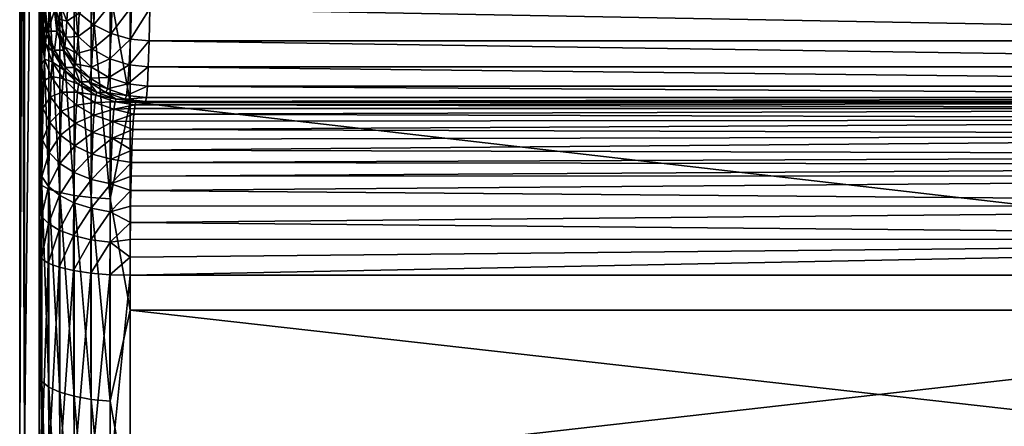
# Model space of a CAD drawing. Header units: metres. Extents: x -150 to 310, y -128 to 84.
# Tile 8 of 256: x -149.77 to -138.94, y -7.07 to -2.6. Entities that reach past the tile are written whole.
import ezdxf

# ---------------------------------------------------------------- set-up
doc = ezdxf.new("R2010")
doc.units = ezdxf.units.M
doc.layers.add('solid_26009703_SW0001', color=7, linetype='CONTINUOUS')

msp = doc.modelspace()

# ---------------------------------------------------------------- linework, layer by layer
at = {"layer": 'solid_26009703_SW0001'}
for points in [[(-149.772949, 7.356352, 0.01256), (-149.773056, -7.341669, 0.01196), (-149.719101, -7.341669, 10.386703)], [(-149.719284, 7.356352, -10.359697), (-149.71936, -7.341669, -10.362785), (-149.773056, -7.341669, 0.01196)], [(-149.772949, 7.356352, 0.01256), (-149.719284, 7.356352, -10.359697), (-149.773056, -7.341669, 0.01196)], [(-149.719009, 7.356352, 10.384817), (-149.772949, 7.356352, 0.01256), (-149.719101, -7.341669, 10.386703)], [(-149.557495, 7.3669, -20.752867), (-149.557495, -7.352056, -20.758121), (-149.71936, -7.341669, -10.362785)], [(-149.719284, 7.356352, -10.359697), (-149.557495, 7.3669, -20.752867), (-149.71936, -7.341669, -10.362785)], [(-149.557495, 7.356678, 20.756695), (-149.719101, -7.341669, 10.386703), (-149.557495, -7.342307, 20.761778)], [(-149.557495, 7.356678, 20.756695), (-149.719009, 7.356352, 10.384817), (-149.719101, -7.341669, 10.386703)], [(-149.557495, 7.3669, -20.752867), (-149.557495, 6.744919, -20.962982), (-149.557495, -7.352056, -20.758121)], [(-149.557495, 7.356678, 20.756695), (-149.557495, -7.342307, 20.761778), (-149.55748, -5.181652, 21.403736)], [(-149.55748, 5.181652, 21.403736), (-149.557495, 7.356678, 20.756695), (-149.55748, -5.181652, 21.403736)], [(-149.557495, 6.744919, -20.962982), (-149.557495, -6.744919, -20.962982), (-149.557495, -7.352056, -20.758121)], [(-149.557495, 6.744919, -20.962982), (-149.557495, 5.645783, -21.285418), (-149.557495, -6.744919, -20.962982)], [(-149.557495, 5.645783, -21.285418), (-149.557495, -5.645783, -21.285418), (-149.557495, -6.744919, -20.962982)], [(-149.557495, 5.645783, -21.285418), (-149.55748, 4.535082, -21.549948), (-149.557495, -5.645783, -21.285418)], [(-149.55748, 5.181652, 21.403736), (-149.55748, -5.181652, 21.403736), (-149.556503, -4.687496, 21.562986)], [(-149.556503, 4.686712, 21.563358), (-149.55748, 5.181652, 21.403736), (-149.556503, -4.687496, 21.562986)], [(-149.556503, 4.686712, 21.563358), (-149.556503, -4.687496, 21.562986), (-149.553619, -4.228063, 21.790197)], [(-149.553619, 4.226861, 21.79089), (-149.556503, 4.686712, 21.563358), (-149.553619, -4.228063, 21.790197)], [(-149.55748, 4.535082, -21.549948), (-149.55748, -4.535082, -21.549948), (-149.557495, -5.645783, -21.285418)], [(-149.55748, 4.535082, -21.549948), (-149.557495, 3.415635, -21.755236), (-149.55748, -4.535082, -21.549948)], [(-149.553619, 4.226861, 21.79089), (-149.553619, -4.228063, 21.790197), (-149.548813, -3.799937, 22.087698)], [(-149.548798, 3.798728, 22.088659), (-149.553619, 4.226861, 21.79089), (-149.548813, -3.799937, 22.087698)], [(-149.548798, 3.798728, 22.088659), (-149.548813, -3.799937, 22.087698), (-149.542267, -3.422575, 22.442688)], [(-149.542252, 3.421491, 22.443861), (-149.548798, 3.798728, 22.088659), (-149.542267, -3.422575, 22.442688)], [(-149.557495, 3.415635, -21.755236), (-149.557495, -3.415635, -21.755236), (-149.55748, -4.535082, -21.549948)], [(-149.557495, 3.415635, -21.755236), (-149.557495, 2.280948, -21.902861), (-149.557495, -3.415635, -21.755236)], [(-149.542252, 3.421491, 22.443861), (-149.542267, -3.422575, 22.442688), (-149.534027, -3.099563, 22.852955)], [(-149.534012, 3.098681, 22.854282), (-149.542252, 3.421491, 22.443861), (-149.534027, -3.099563, 22.852955)], [(-149.534012, 3.098681, 22.854282), (-149.534027, -3.099563, 22.852955), (-149.524399, -2.843005, 23.303198)], [(-149.524368, 2.84236, 23.30459), (-149.534012, 3.098681, 22.854282), (-149.524399, -2.843005, 23.303198)], [(-149.524368, 2.84236, 23.30459), (-149.524399, -2.843005, 23.303198), (-149.513474, -2.65423, 23.789459)], [(-149.513443, 2.653845, 23.790777), (-149.524368, 2.84236, 23.30459), (-149.513474, -2.65423, 23.789459)], [(-149.513443, 2.653845, 23.790777), (-149.513474, -2.65423, 23.789459), (-149.501724, -2.541223, 24.290077)], [(-149.557495, 2.280948, -21.902861), (-149.557495, -2.280947, -21.902861), (-149.557495, -3.415635, -21.755236)], [(-148.777176, -2.296945, -22.860519), (-148.557724, -1.171311, -22.970156), (-148.557724, -3.501783, -22.731861)], [(-128.704758, -3.501783, -22.731861), (-148.557724, -3.501783, -22.731861), (-148.557724, -1.171311, -22.970156)], [(-128.704758, -1.171311, -22.970156), (-128.704758, -3.501783, -22.731861), (-148.557724, -1.171311, -22.970156)], [(-149.528549, -4.424489, -21.795254), (-149.557495, -2.280947, -21.902861), (-149.528549, -2.223383, -22.128393)], [(-149.528549, -2.223383, -22.128393), (-149.452164, -2.244117, -22.334755), (-149.452164, -4.46575, -21.998508)], [(-149.528549, -4.424489, -21.795254), (-149.528549, -2.223383, -22.128393), (-149.452164, -4.46575, -21.998508)], [(-149.452164, -2.244117, -22.334755), (-149.332077, -2.262668, -22.519379), (-149.332077, -4.502665, -22.180353)], [(-149.452164, -4.46575, -21.998508), (-149.452164, -2.244117, -22.334755), (-149.332077, -4.502665, -22.180353)], [(-149.332077, -2.262668, -22.519379), (-149.174164, -2.278128, -22.673246), (-149.174164, -4.53343, -22.331905)], [(-149.332077, -4.502665, -22.180353), (-149.332077, -2.262668, -22.519379), (-149.174164, -4.53343, -22.331905)], [(-149.528549, -4.424489, -21.795254), (-149.557495, -3.415635, -21.755236), (-149.557495, -2.280947, -21.902861)], [(-149.329269, -2.426665, 29.764219), (-149.252457, -2.61483, 29.857904), (-149.241241, -2.374237, 30.250513)], [(-149.241241, -2.374237, 30.250513), (-149.252457, -2.61483, 29.857904), (-149.118896, -2.527482, 30.358362)], [(-149.174164, -2.278128, -22.673246), (-148.98613, -2.289743, -22.788843), (-148.98613, -4.556543, -22.445761)], [(-149.174164, -4.53343, -22.331905), (-149.174164, -2.278128, -22.673246), (-148.98613, -4.556543, -22.445761)], [(-149.118896, -2.527482, 30.358362), (-148.957947, -2.655435, 30.446733), (-148.946777, -2.320979, 30.838316)], [(-148.98613, -2.289743, -22.788843), (-148.777176, -2.296945, -22.860519), (-148.777176, -4.570874, -22.516357)], [(-148.98613, -4.556543, -22.445761), (-148.98613, -2.289743, -22.788843), (-148.777176, -4.570874, -22.516357)], [(-148.946777, -2.320979, 30.838316), (-148.957947, -2.655435, 30.446733), (-148.754898, -2.405114, 30.916975)], [(-148.777176, -4.570874, -22.516357), (-148.777176, -2.296945, -22.860519), (-148.557724, -3.501783, -22.731861)], [(-149.352402, -2.689971, 28.953768), (-149.38356, -2.492381, 28.748819), (-149.389847, -2.502502, 28.528528)], [(-149.352402, -2.689971, 28.953768), (-149.377426, -2.464234, 28.963783), (-149.38356, -2.492381, 28.748819)], [(-149.340546, -2.590203, 29.369446), (-149.377426, -2.464234, 28.963783), (-149.352402, -2.689971, 28.953768)], [(-149.329269, -2.426665, 29.764219), (-149.340546, -2.590203, 29.369446), (-149.252457, -2.61483, 29.857904)], [(-148.957947, -2.655435, 30.446733), (-148.766479, -2.751689, 30.511204), (-148.754898, -2.405114, 30.916975)], [(-148.754898, -2.405114, 30.916975), (-148.766479, -2.751689, 30.511204), (-148.542221, -2.457327, 30.963118)], [(-148.766479, -2.751689, 30.511204), (-148.554047, -2.811423, 30.548542), (-148.542221, -2.457327, 30.963118)], [(-148.542221, -2.457327, 30.963118), (-148.554047, -2.811423, 30.548542), (-148.339798, -2.475217, 30.974531)], [(-148.554047, -2.811423, 30.548542), (-148.348343, -2.831901, 30.556778), (-148.339798, -2.475217, 30.974531)], [(-129, -2.831559, 30.557249), (-148.339798, -2.475217, 30.974531), (-148.348343, -2.831901, 30.556778)], [(-129, -2.831559, 30.557249), (-129, -2.474874, 30.974874), (-148.339798, -2.475217, 30.974531)], [(-149.476395, -2.755998, 24.323408), (-149.501724, -2.541223, 24.290077), (-149.513474, -2.65423, 23.789459)], [(-149.463791, -2.72352, 24.808249), (-149.489075, -2.502502, 24.808876), (-149.501724, -2.541223, 24.290077)], [(-149.476395, -2.755998, 24.323408), (-149.463791, -2.72352, 24.808249), (-149.501724, -2.541223, 24.290077)], [(-149.463791, -2.72352, 24.808249), (-149.441193, -2.502502, 26.668749), (-149.489075, -2.502502, 24.808876)], [(-149.463791, -2.72352, 24.808249), (-149.389847, -2.502502, 28.528528), (-149.441193, -2.502502, 26.668749)], [(-149.364563, -2.72352, 28.527807), (-149.389847, -2.502502, 28.528528), (-149.463791, -2.72352, 24.808249)], [(-149.352402, -2.689971, 28.953768), (-149.389847, -2.502502, 28.528528), (-149.364563, -2.72352, 28.527807)], [(-149.340546, -2.590203, 29.369446), (-149.352402, -2.689971, 28.953768), (-149.264587, -2.79104, 29.432539)], [(-149.340546, -2.590203, 29.369446), (-149.264587, -2.79104, 29.432539), (-149.252457, -2.61483, 29.857904)], [(-149.252457, -2.61483, 29.857904), (-149.130829, -2.783595, 29.940428), (-149.118896, -2.527482, 30.358362)], [(-149.118896, -2.527482, 30.358362), (-149.130829, -2.783595, 29.940428), (-148.957947, -2.655435, 30.446733)], [(-149.488297, -2.859974, 23.848108), (-149.513474, -2.65423, 23.789459), (-149.524399, -2.843005, 23.303198)], [(-149.476395, -2.755998, 24.323408), (-149.513474, -2.65423, 23.789459), (-149.488297, -2.859974, 23.848108)], [(-149.352402, -2.689971, 28.953768), (-149.364563, -2.72352, 28.527807), (-149.277374, -2.898539, 28.984655)], [(-149.352402, -2.689971, 28.953768), (-149.277374, -2.898539, 28.984655), (-149.264587, -2.79104, 29.432539)], [(-149.252457, -2.61483, 29.857904), (-149.264587, -2.79104, 29.432539), (-149.130829, -2.783595, 29.940428)], [(-149.130829, -2.783595, 29.940428), (-148.97049, -2.924508, 30.007652), (-148.957947, -2.655435, 30.446733)], [(-148.957947, -2.655435, 30.446733), (-148.97049, -2.924508, 30.007652), (-148.766479, -2.751689, 30.511204)], [(-149.476395, -2.755998, 24.323408), (-149.488297, -2.859974, 23.848108), (-149.402298, -2.965111, 24.352833)], [(-149.476395, -2.755998, 24.323408), (-149.389694, -2.934687, 24.80641), (-149.463791, -2.72352, 24.808249)], [(-149.476395, -2.755998, 24.323408), (-149.402298, -2.965111, 24.352833), (-149.389694, -2.934687, 24.80641)], [(-149.364563, -2.72352, 28.527807), (-149.463791, -2.72352, 24.808249), (-149.389694, -2.934687, 24.80641)], [(-149.290466, -2.934687, 28.525692), (-149.364563, -2.72352, 28.527807), (-149.389694, -2.934687, 24.80641)], [(-149.277374, -2.898539, 28.984655), (-149.364563, -2.72352, 28.527807), (-149.290466, -2.934687, 28.525692)], [(-149.264587, -2.79104, 29.432539), (-149.277374, -2.898539, 28.984655), (-149.143753, -2.971171, 29.487625)], [(-149.264587, -2.79104, 29.432539), (-149.143753, -2.971171, 29.487625), (-149.130829, -2.783595, 29.940428)], [(-149.130829, -2.783595, 29.940428), (-149.143753, -2.971171, 29.487625), (-148.97049, -2.924508, 30.007652)], [(-148.97049, -2.924508, 30.007652), (-148.779465, -3.030511, 30.056213), (-148.766479, -2.751689, 30.511204)], [(-148.766479, -2.751689, 30.511204), (-148.779465, -3.030511, 30.056213), (-148.554047, -2.811423, 30.548542)], [(-148.779465, -3.030511, 30.056213), (-148.567322, -3.096295, 30.083679), (-148.554047, -2.811423, 30.548542)], [(-148.554047, -2.811423, 30.548542), (-148.567322, -3.096295, 30.083679), (-148.348343, -2.831901, 30.556778)], [(-149.499191, -3.03338, 23.393108), (-149.524399, -2.843005, 23.303198), (-149.534027, -3.099563, 22.852955)], [(-149.488297, -2.859974, 23.848108), (-149.524399, -2.843005, 23.303198), (-149.499191, -3.03338, 23.393108)], [(-149.488297, -2.859974, 23.848108), (-149.499191, -3.03338, 23.393108), (-149.4142, -3.062419, 23.908194)], [(-149.488297, -2.859974, 23.848108), (-149.4142, -3.062419, 23.908194), (-149.402298, -2.965111, 24.352833)], [(-149.277374, -2.898539, 28.984655), (-149.290466, -2.934687, 28.525692), (-149.157349, -3.085604, 29.010853)], [(-149.277374, -2.898539, 28.984655), (-149.157349, -3.085604, 29.010853), (-149.143753, -2.971171, 29.487625)], [(-149.143753, -2.971171, 29.487625), (-148.984055, -3.121573, 29.53194), (-148.97049, -2.924508, 30.007652)], [(-148.97049, -2.924508, 30.007652), (-148.984055, -3.121573, 29.53194), (-148.779465, -3.030511, 30.056213)], [(-148.567322, -3.096295, 30.083679), (-148.357864, -3.118816, 30.088392), (-148.348343, -2.831901, 30.556778)], [(-129, -3.118523, 30.088966), (-148.348343, -2.831901, 30.556778), (-148.357864, -3.118816, 30.088392)], [(-129, -3.118523, 30.088966), (-129, -2.831559, 30.557249), (-148.348343, -2.831901, 30.556778)], [(-149.499191, -3.03338, 23.393108), (-149.534027, -3.099563, 22.852955), (-149.508865, -3.272553, 22.968405)], [(-149.499191, -3.03338, 23.393108), (-149.508865, -3.272553, 22.968405), (-149.425079, -3.224673, 23.482553)], [(-149.499191, -3.03338, 23.393108), (-149.425079, -3.224673, 23.482553), (-149.4142, -3.062419, 23.908194)], [(-149.402298, -2.965111, 24.352833), (-149.4142, -3.062419, 23.908194), (-149.283112, -3.152848, 24.377991)], [(-149.402298, -2.965111, 24.352833), (-149.270508, -3.124082, 24.803452), (-149.389694, -2.934687, 24.80641)], [(-149.402298, -2.965111, 24.352833), (-149.283112, -3.152848, 24.377991), (-149.270508, -3.124082, 24.803452)], [(-149.290466, -2.934687, 28.525692), (-149.389694, -2.934687, 24.80641), (-149.270508, -3.124082, 24.803452)], [(-149.171295, -3.124082, 28.522291), (-149.290466, -2.934687, 28.525692), (-149.270508, -3.124082, 24.803452)], [(-149.157349, -3.085604, 29.010853), (-149.290466, -2.934687, 28.525692), (-149.171295, -3.124082, 28.522291)], [(-149.143753, -2.971171, 29.487625), (-149.157349, -3.085604, 29.010853), (-148.984055, -3.121573, 29.53194)], [(-148.984055, -3.121573, 29.53194), (-148.793533, -3.234715, 29.563269), (-148.779465, -3.030511, 30.056213)], [(-148.779465, -3.030511, 30.056213), (-148.793533, -3.234715, 29.563269), (-148.567322, -3.096295, 30.083679)], [(-149.51709, -3.572351, 22.583605), (-149.534027, -3.099563, 22.852955), (-149.542267, -3.422575, 22.442688)], [(-149.508865, -3.272553, 22.968405), (-149.534027, -3.099563, 22.852955), (-149.51709, -3.572351, 22.583605)], [(-149.4142, -3.062419, 23.908194), (-149.425079, -3.224673, 23.482553), (-149.294998, -3.24433, 23.960974)], [(-149.4142, -3.062419, 23.908194), (-149.294998, -3.24433, 23.960974), (-149.283112, -3.152848, 24.377991)], [(-149.283112, -3.152848, 24.377991), (-149.112198, -3.282221, 24.799524), (-149.270508, -3.124082, 24.803452)], [(-149.171295, -3.124082, 28.522291), (-149.270508, -3.124082, 24.803452), (-149.112198, -3.282221, 24.799524)], [(-149.157349, -3.085604, 29.010853), (-149.171295, -3.124082, 28.522291), (-148.998352, -3.241796, 29.03105)], [(-149.013, -3.282221, 28.517773), (-149.171295, -3.124082, 28.522291), (-149.112198, -3.282221, 24.799524)], [(-148.998352, -3.241796, 29.03105), (-149.171295, -3.124082, 28.522291), (-149.013, -3.282221, 28.517773)], [(-149.157349, -3.085604, 29.010853), (-148.998352, -3.241796, 29.03105), (-148.984055, -3.121573, 29.53194)], [(-148.984055, -3.121573, 29.53194), (-148.998352, -3.241796, 29.03105), (-148.793533, -3.234715, 29.563269)], [(-148.793533, -3.234715, 29.563269), (-148.581696, -3.304929, 29.58004), (-148.567322, -3.096295, 30.083679)], [(-148.567322, -3.096295, 30.083679), (-148.581696, -3.304929, 29.58004), (-148.357864, -3.118816, 30.088392)], [(-148.581696, -3.304929, 29.58004), (-148.36824, -3.328897, 29.580946), (-148.357864, -3.118816, 30.088392)], [(-129, -3.328698, 29.58156), (-148.357864, -3.118816, 30.088392), (-148.36824, -3.328897, 29.580946)], [(-129, -3.328698, 29.58156), (-129, -3.118523, 30.088966), (-148.357864, -3.118816, 30.088392)], [(-149.508865, -3.272553, 22.968405), (-149.434753, -3.448444, 23.085262), (-149.425079, -3.224673, 23.482553)], [(-149.425079, -3.224673, 23.482553), (-149.434753, -3.448444, 23.085262), (-149.305878, -3.396693, 23.561832)], [(-149.425079, -3.224673, 23.482553), (-149.305878, -3.396693, 23.561832), (-149.294998, -3.24433, 23.960974)], [(-149.294998, -3.24433, 23.960974), (-149.305878, -3.396693, 23.561832), (-149.136688, -3.396597, 24.003809)], [(-149.283112, -3.152848, 24.377991), (-149.294998, -3.24433, 23.960974), (-149.124802, -3.309808, 24.397619)], [(-149.294998, -3.24433, 23.960974), (-149.136688, -3.396597, 24.003809), (-149.124802, -3.309808, 24.397619)], [(-149.283112, -3.152848, 24.377991), (-149.124802, -3.309808, 24.397619), (-149.112198, -3.282221, 24.799524)], [(-148.998352, -3.241796, 29.03105), (-149.013, -3.282221, 28.517773), (-148.808334, -3.359293, 29.044233)], [(-148.998352, -3.241796, 29.03105), (-148.808334, -3.359293, 29.044233), (-148.793533, -3.234715, 29.563269)], [(-148.793533, -3.234715, 29.563269), (-148.808334, -3.359293, 29.044233), (-148.581696, -3.304929, 29.58004)], [(-149.508865, -3.272553, 22.968405), (-149.51709, -3.572351, 22.583605), (-149.434753, -3.448444, 23.085262)], [(-149.124802, -3.309808, 24.397619), (-149.136688, -3.396597, 24.003809), (-148.935287, -3.428128, 24.41074)], [(-149.124802, -3.309808, 24.397619), (-148.922699, -3.401182, 24.794821), (-149.112198, -3.282221, 24.799524)], [(-149.124802, -3.309808, 24.397619), (-148.935287, -3.428128, 24.41074), (-148.922699, -3.401182, 24.794821)], [(-149.013, -3.282221, 28.517773), (-149.112198, -3.282221, 24.799524), (-148.922699, -3.401182, 24.794821)], [(-148.823517, -3.401182, 28.512365), (-149.013, -3.282221, 28.517773), (-148.922699, -3.401182, 24.794821)], [(-148.808334, -3.359293, 29.044233), (-149.013, -3.282221, 28.517773), (-148.823517, -3.401182, 28.512365)], [(-148.808334, -3.359293, 29.044233), (-148.823517, -3.401182, 28.512365), (-148.596832, -3.43221, 29.049746)], [(-148.808334, -3.359293, 29.044233), (-148.596832, -3.43221, 29.049746), (-148.581696, -3.304929, 29.58004)], [(-148.581696, -3.304929, 29.58004), (-148.596832, -3.43221, 29.049746), (-148.36824, -3.328897, 29.580946)], [(-148.596832, -3.43221, 29.049746), (-148.379013, -3.456975, 29.047106), (-148.36824, -3.328897, 29.580946)], [(-129, -3.456909, 29.04752), (-148.36824, -3.328897, 29.580946), (-148.379013, -3.456975, 29.047106)], [(-129, -3.456909, 29.04752), (-129, -3.328698, 29.58156), (-148.36824, -3.328897, 29.580946)], [(-149.528549, -4.424489, -21.795254), (-149.55748, -4.535082, -21.549948), (-149.557495, -3.415635, -21.755236)], [(-149.523682, -3.926253, 22.247351), (-149.542267, -3.422575, 22.442688), (-149.548813, -3.799937, 22.087698)], [(-149.51709, -3.572351, 22.583605), (-149.542267, -3.422575, 22.442688), (-149.523682, -3.926253, 22.247351)], [(-149.51709, -3.572351, 22.583605), (-149.442978, -3.72892, 22.725304), (-149.434753, -3.448444, 23.085262)], [(-149.434753, -3.448444, 23.085262), (-149.442978, -3.72892, 22.725304), (-149.315552, -3.606708, 23.189316)], [(-149.434753, -3.448444, 23.085262), (-149.315552, -3.606708, 23.189316), (-149.305878, -3.396693, 23.561832)], [(-149.305878, -3.396693, 23.561832), (-149.315552, -3.606708, 23.189316), (-149.147552, -3.540824, 23.626974)], [(-149.305878, -3.396693, 23.561832), (-149.147552, -3.540824, 23.626974), (-149.136688, -3.396597, 24.003809)], [(-149.136688, -3.396597, 24.003809), (-149.147552, -3.540824, 23.626974), (-148.947174, -3.511593, 24.03455)], [(-149.136688, -3.396597, 24.003809), (-148.947174, -3.511593, 24.03455), (-148.935287, -3.428128, 24.41074)], [(-148.935287, -3.428128, 24.41074), (-148.947174, -3.511593, 24.03455), (-148.724091, -3.501883, 24.416691)], [(-148.935287, -3.428128, 24.41074), (-148.711502, -3.475008, 24.789579), (-148.922699, -3.401182, 24.794821)], [(-148.935287, -3.428128, 24.41074), (-148.724091, -3.501883, 24.416691), (-148.711502, -3.475008, 24.789579)], [(-148.823517, -3.401182, 28.512365), (-148.922699, -3.401182, 24.794821), (-148.711502, -3.475008, 24.789579)], [(-148.612335, -3.475007, 28.506338), (-148.823517, -3.401182, 28.512365), (-148.711502, -3.475008, 24.789579)], [(-148.596832, -3.43221, 29.049746), (-148.823517, -3.401182, 28.512365), (-148.612335, -3.475007, 28.506338)], [(-148.596832, -3.43221, 29.049746), (-148.612335, -3.475007, 28.506338), (-148.379013, -3.456975, 29.047106)], [(-148.612335, -3.475007, 28.506338), (-148.390259, -3.5, 28.5), (-148.379013, -3.456975, 29.047106)], [(-129, -3.456909, 29.04752), (-148.390259, -3.5, 28.5), (-129, -3.5, 28.5)], [(-129, -3.456909, 29.04752), (-148.379013, -3.456975, 29.047106), (-148.390259, -3.5, 28.5)], [(-149.51709, -3.572351, 22.583605), (-149.523682, -3.926253, 22.247351), (-149.442978, -3.72892, 22.725304)], [(-149.315552, -3.606708, 23.189316), (-149.157211, -3.739418, 23.275358), (-149.147552, -3.540824, 23.626974)], [(-149.147552, -3.540824, 23.626974), (-149.157211, -3.739418, 23.275358), (-148.958038, -3.649848, 23.674717)], [(-149.147552, -3.540824, 23.626974), (-148.958038, -3.649848, 23.674717), (-148.947174, -3.511593, 24.03455)], [(-148.947174, -3.511593, 24.03455), (-148.958038, -3.649848, 23.674717), (-148.735947, -3.583558, 24.051661)], [(-148.947174, -3.511593, 24.03455), (-148.735947, -3.583558, 24.051661), (-148.724091, -3.501883, 24.416691)], [(-148.777176, -4.570874, -22.516357), (-148.557724, -3.501783, -22.731861), (-148.557724, -5.795927, -22.257746)], [(-148.724091, -3.501883, 24.416691), (-148.735947, -3.583558, 24.051661), (-148.503693, -3.534652, 24.369268)], [(-148.735947, -3.583558, 24.051661), (-148.510345, -3.577744, 24.165459), (-148.503693, -3.534652, 24.369268)], [(-148.724091, -3.501883, 24.416691), (-148.489395, -3.5, 24.784067), (-148.711502, -3.475008, 24.789579)], [(-148.724091, -3.501883, 24.416691), (-148.496704, -3.508678, 24.575951), (-148.489395, -3.5, 24.784067)], [(-148.724091, -3.501883, 24.416691), (-148.503693, -3.534652, 24.369268), (-148.496704, -3.508678, 24.575951)], [(-148.612335, -3.475007, 28.506338), (-148.711502, -3.475008, 24.789579), (-148.489395, -3.5, 24.784067)], [(-148.612335, -3.475007, 28.506338), (-148.489395, -3.5, 24.784067), (-148.441559, -3.5, 26.64208)], [(-148.612335, -3.475007, 28.506338), (-148.441559, -3.5, 26.64208), (-148.390259, -3.5, 28.5)], [(-128.704758, -5.795927, -22.257746), (-148.557724, -5.795927, -22.257746), (-148.557724, -3.501783, -22.731861)], [(-128.704758, -3.501783, -22.731861), (-128.704758, -5.795927, -22.257746), (-148.557724, -3.501783, -22.731861)], [(-128.929245, -3.576093, 24.171961), (-148.503693, -3.534652, 24.369268), (-148.510345, -3.577744, 24.165459)], [(-128.972412, -3.518696, 24.478895), (-148.496704, -3.508678, 24.575951), (-148.503693, -3.534652, 24.369268)], [(-128.929245, -3.576093, 24.171961), (-128.972412, -3.518696, 24.478895), (-148.503693, -3.534652, 24.369268)], [(-148.496704, -3.508678, 24.575951), (-128.995712, -3.5, 24.784067), (-148.489395, -3.5, 24.784067)], [(-128.972412, -3.518696, 24.478895), (-128.995712, -3.5, 24.784067), (-148.496704, -3.508678, 24.575951)], [(-148.441559, -3.5, 26.64208), (-148.489395, -3.5, 24.784067), (-128.995712, -3.5, 24.784067)], [(-148.390259, -3.5, 28.5), (-148.441559, -3.5, 26.64208), (-128.995712, -3.5, 24.784067)], [(-128.998932, -3.5, 24.890484), (-148.390259, -3.5, 28.5), (-128.995712, -3.5, 24.784067)], [(-129, -3.5, 24.996927), (-129, -3.5, 28.5), (-148.390259, -3.5, 28.5)], [(-128.998932, -3.5, 24.890484), (-129, -3.5, 24.996927), (-148.390259, -3.5, 28.5)], [(-149.442978, -3.72892, 22.725304), (-149.323761, -3.869854, 22.851839), (-149.315552, -3.606708, 23.189316)], [(-149.315552, -3.606708, 23.189316), (-149.323761, -3.869854, 22.851839), (-149.157211, -3.739418, 23.275358)], [(-149.157211, -3.739418, 23.275358), (-148.967682, -3.839928, 23.339077), (-148.958038, -3.649848, 23.674717)], [(-148.958038, -3.649848, 23.674717), (-148.967682, -3.839928, 23.339077), (-148.746811, -3.718305, 23.702671)], [(-148.958038, -3.649848, 23.674717), (-148.746811, -3.718305, 23.702671), (-148.735947, -3.583558, 24.051661)], [(-148.735947, -3.583558, 24.051661), (-148.746811, -3.718305, 23.702671), (-148.516663, -3.637658, 23.965935)], [(-148.746811, -3.718305, 23.702671), (-148.522705, -3.713984, 23.772074), (-148.516663, -3.637658, 23.965935)], [(-148.735947, -3.583558, 24.051661), (-148.516663, -3.637658, 23.965935), (-148.510345, -3.577744, 24.165459)], [(-128.868607, -3.695748, 23.814314), (-148.516663, -3.637658, 23.965935), (-148.522705, -3.713984, 23.772074)], [(-128.929245, -3.576093, 24.171961), (-148.510345, -3.577744, 24.165459), (-148.516663, -3.637658, 23.965935)], [(-128.868607, -3.695748, 23.814314), (-128.929245, -3.576093, 24.171961), (-148.516663, -3.637658, 23.965935)], [(-149.523682, -3.926253, 22.247351), (-149.44957, -4.06, 22.410761), (-149.442978, -3.72892, 22.725304)], [(-149.442978, -3.72892, 22.725304), (-149.44957, -4.06, 22.410761), (-149.323761, -3.869854, 22.851839)], [(-149.323761, -3.869854, 22.851839), (-149.165421, -3.988095, 22.956873), (-149.157211, -3.739418, 23.275358)], [(-149.157211, -3.739418, 23.275358), (-149.165421, -3.988095, 22.956873), (-148.967682, -3.839928, 23.339077)], [(-148.967682, -3.839928, 23.339077), (-148.756454, -3.903204, 23.377281), (-148.746811, -3.718305, 23.702671)], [(-148.746811, -3.718305, 23.702671), (-148.756454, -3.903204, 23.377281), (-148.528442, -3.806195, 23.585226)], [(-148.746811, -3.718305, 23.702671), (-148.528442, -3.806195, 23.585226), (-148.522705, -3.713984, 23.772074)], [(-128.868607, -3.695748, 23.814314), (-148.522705, -3.713984, 23.772074), (-148.528442, -3.806195, 23.585226)], [(-128.813385, -3.868595, 23.477503), (-128.868607, -3.695748, 23.814314), (-148.528442, -3.806195, 23.585226)], [(-149.528503, -4.326385, 21.967266), (-149.548813, -3.799937, 22.087698), (-149.553619, -4.228063, 21.790197)], [(-149.523682, -3.926253, 22.247351), (-149.548813, -3.799937, 22.087698), (-149.528503, -4.326385, 21.967266)], [(-149.44957, -4.06, 22.410761), (-149.330353, -4.180408, 22.556959), (-149.323761, -3.869854, 22.851839)], [(-149.323761, -3.869854, 22.851839), (-149.330353, -4.180408, 22.556959), (-149.165421, -3.988095, 22.956873)], [(-149.165421, -3.988095, 22.956873), (-148.975891, -4.07772, 23.035143), (-148.967682, -3.839928, 23.339077)], [(-148.967682, -3.839928, 23.339077), (-148.975891, -4.07772, 23.035143), (-148.756454, -3.903204, 23.377281)], [(-148.756454, -3.903204, 23.377281), (-148.533783, -3.913641, 23.406712), (-148.528442, -3.806195, 23.585226)], [(-128.813385, -3.868595, 23.477503), (-148.533783, -3.913641, 23.406712), (-148.538605, -4.035563, 23.237785)], [(-128.765305, -4.090591, 23.170328), (-128.813385, -3.868595, 23.477503), (-148.538605, -4.035563, 23.237785)], [(-128.813385, -3.868595, 23.477503), (-148.528442, -3.806195, 23.585226), (-148.533783, -3.913641, 23.406712)], [(-149.523682, -3.926253, 22.247351), (-149.528503, -4.326385, 21.967266), (-149.44957, -4.06, 22.410761)], [(-149.330353, -4.180408, 22.556959), (-149.171997, -4.281446, 22.678623), (-149.165421, -3.988095, 22.956873)], [(-149.165421, -3.988095, 22.956873), (-149.171997, -4.281446, 22.678623), (-148.975891, -4.07772, 23.035143)], [(-148.975891, -4.07772, 23.035143), (-148.764633, -4.134242, 23.082731), (-148.756454, -3.903204, 23.377281)], [(-148.756454, -3.903204, 23.377281), (-148.764633, -4.134242, 23.082731), (-148.538605, -4.035563, 23.237785)], [(-148.756454, -3.903204, 23.377281), (-148.538605, -4.035563, 23.237785), (-148.533783, -3.913641, 23.406712)], [(-149.528503, -4.326385, 21.967266), (-149.454391, -4.434321, 22.148764), (-149.44957, -4.06, 22.410761)], [(-149.44957, -4.06, 22.410761), (-149.454391, -4.434321, 22.148764), (-149.330353, -4.180408, 22.556959)], [(-149.171997, -4.281446, 22.678623), (-148.982452, -4.358053, 22.769659), (-148.975891, -4.07772, 23.035143)], [(-148.975891, -4.07772, 23.035143), (-148.982452, -4.358053, 22.769659), (-148.764633, -4.134242, 23.082731)], [(-148.764633, -4.134242, 23.082731), (-148.542923, -4.171109, 23.079615), (-148.538605, -4.035563, 23.237785)], [(-128.765305, -4.090591, 23.170328), (-148.538605, -4.035563, 23.237785), (-148.542923, -4.171109, 23.079615)], [(-128.748611, -4.198923, 23.050251), (-128.765305, -4.090591, 23.170328), (-148.542923, -4.171109, 23.079615)], [(-149.454391, -4.434321, 22.148764), (-149.335175, -4.531467, 22.31135), (-149.330353, -4.180408, 22.556959)], [(-149.330353, -4.180408, 22.556959), (-149.335175, -4.531467, 22.31135), (-149.171997, -4.281446, 22.678623)], [(-148.982452, -4.358053, 22.769659), (-148.771194, -4.406392, 22.825506), (-148.764633, -4.134242, 23.082731)], [(-148.764633, -4.134242, 23.082731), (-148.771194, -4.406392, 22.825506), (-148.542923, -4.171109, 23.079615)], [(-148.771194, -4.406392, 22.825506), (-148.546783, -4.319341, 22.933287), (-148.542923, -4.171109, 23.079615)], [(-128.748611, -4.198923, 23.050251), (-148.542923, -4.171109, 23.079615), (-148.546783, -4.319341, 22.933287)], [(-128.735474, -4.316271, 22.936081), (-128.748611, -4.198923, 23.050251), (-148.546783, -4.319341, 22.933287)], [(-149.531433, -4.764016, 21.749674), (-149.553619, -4.228063, 21.790197), (-149.556503, -4.687496, 21.562986)], [(-149.528503, -4.326385, 21.967266), (-149.553619, -4.228063, 21.790197), (-149.531433, -4.764016, 21.749674)], [(-149.528503, -4.326385, 21.967266), (-149.531433, -4.764016, 21.749674), (-149.454391, -4.434321, 22.148764)], [(-149.335175, -4.531467, 22.31135), (-149.176819, -4.612959, 22.446878), (-149.171997, -4.281446, 22.678623)], [(-149.171997, -4.281446, 22.678623), (-149.176819, -4.612959, 22.446878), (-148.982452, -4.358053, 22.769659)], [(-148.771194, -4.406392, 22.825506), (-148.550095, -4.479218, 22.799824), (-148.546783, -4.319341, 22.933287)], [(-128.735474, -4.316271, 22.936081), (-148.546783, -4.319341, 22.933287), (-148.550095, -4.479218, 22.799824)], [(-128.715134, -4.645956, 22.682505), (-128.735474, -4.316271, 22.936081), (-148.550095, -4.479218, 22.799824)], [(-149.528549, -6.581262, -21.243732), (-149.55748, -4.535082, -21.549948), (-149.528549, -4.424489, -21.795254)], [(-149.531433, -4.764016, 21.749674), (-149.457321, -4.843713, 21.945221), (-149.454391, -4.434321, 22.148764)], [(-149.528549, -4.424489, -21.795254), (-149.452164, -4.46575, -21.998508), (-149.452164, -6.642636, -21.441845)], [(-149.528549, -6.581262, -21.243732), (-149.528549, -4.424489, -21.795254), (-149.452164, -6.642636, -21.441845)], [(-149.454391, -4.434321, 22.148764), (-149.457321, -4.843713, 21.945221), (-149.335175, -4.531467, 22.31135)], [(-149.176819, -4.612959, 22.446878), (-148.987259, -4.674713, 22.548565), (-148.982452, -4.358053, 22.769659)], [(-148.982452, -4.358053, 22.769659), (-148.987259, -4.674713, 22.548565), (-148.771194, -4.406392, 22.825506)], [(-148.987259, -4.674713, 22.548565), (-148.776001, -4.713638, 22.611315), (-148.771194, -4.406392, 22.825506)], [(-148.771194, -4.406392, 22.825506), (-148.776001, -4.713638, 22.611315), (-148.550095, -4.479218, 22.799824)], [(-149.528549, -6.581262, -21.243732), (-149.557495, -5.645783, -21.285418), (-149.55748, -4.535082, -21.549948)], [(-149.457321, -4.843713, 21.945221), (-149.338089, -4.915379, 22.120535), (-149.335175, -4.531467, 22.31135)], [(-149.452164, -4.46575, -21.998508), (-149.332077, -4.502665, -22.180353), (-149.332077, -6.697546, -21.619087)], [(-149.452164, -6.642636, -21.441845), (-149.452164, -4.46575, -21.998508), (-149.332077, -6.697546, -21.619087)], [(-149.335175, -4.531467, 22.31135), (-149.338089, -4.915379, 22.120535), (-149.176819, -4.612959, 22.446878)], [(-149.332077, -4.502665, -22.180353), (-149.174164, -4.53343, -22.331905), (-149.174164, -6.743308, -21.766806)], [(-149.332077, -6.697546, -21.619087), (-149.332077, -4.502665, -22.180353), (-149.174164, -6.743308, -21.766806)], [(-149.174164, -4.53343, -22.331905), (-148.98613, -4.556543, -22.445761), (-148.98613, -6.777688, -21.877779)], [(-149.174164, -6.743308, -21.766806), (-149.174164, -4.53343, -22.331905), (-148.98613, -6.777688, -21.877779)], [(-148.776001, -4.713638, 22.611315), (-148.552811, -4.649615, 22.680153), (-148.550095, -4.479218, 22.799824)], [(-128.715134, -4.645956, 22.682505), (-148.550095, -4.479218, 22.799824), (-148.552811, -4.649615, 22.680153)], [(-149.338089, -4.915379, 22.120535), (-149.179733, -4.975422, 22.26683), (-149.176819, -4.612959, 22.446878)], [(-149.176819, -4.612959, 22.446878), (-149.179733, -4.975422, 22.26683), (-148.987259, -4.674713, 22.548565)], [(-148.98613, -4.556543, -22.445761), (-148.777176, -4.570874, -22.516357), (-148.777176, -6.799005, -21.94659)], [(-148.98613, -6.777688, -21.877779), (-148.98613, -4.556543, -22.445761), (-148.777176, -6.799005, -21.94659)], [(-148.777176, -6.799005, -21.94659), (-148.777176, -4.570874, -22.516357), (-148.557724, -5.795927, -22.257746)], [(-148.776001, -4.713638, 22.611315), (-148.554916, -4.829342, 22.575094), (-148.552811, -4.649615, 22.680153)], [(-128.715134, -4.645956, 22.682505), (-148.552811, -4.649615, 22.680153), (-148.554916, -4.829342, 22.575094)], [(-128.706833, -5.01503, 22.486279), (-128.715134, -4.645956, 22.682505), (-148.554916, -4.829342, 22.575094)], [(-149.531433, -4.764016, 21.749674), (-149.556503, -4.687496, 21.562986), (-149.55748, -5.181652, 21.403736)], [(-149.531433, -4.764016, 21.749674), (-149.55748, -5.181652, 21.403736), (-149.532425, -5.229064, 21.599577)], [(-149.531433, -4.764016, 21.749674), (-149.532425, -5.229064, 21.599577), (-149.457321, -4.843713, 21.945221)], [(-149.179733, -4.975422, 22.26683), (-148.990189, -5.020836, 22.376783), (-148.987259, -4.674713, 22.548565)], [(-148.987259, -4.674713, 22.548565), (-148.990189, -5.020836, 22.376783), (-148.776001, -4.713638, 22.611315)], [(-148.990189, -5.020836, 22.376783), (-148.778915, -5.049346, 22.444885), (-148.776001, -4.713638, 22.611315)], [(-148.776001, -4.713638, 22.611315), (-148.778915, -5.049346, 22.444885), (-148.554916, -4.829342, 22.575094)], [(-149.457321, -4.843713, 21.945221), (-149.532425, -5.229064, 21.599577), (-149.458313, -5.27875, 21.804815)], [(-149.457321, -4.843713, 21.945221), (-149.458313, -5.27875, 21.804815), (-149.338089, -4.915379, 22.120535)], [(-148.778915, -5.049346, 22.444885), (-148.556427, -5.017155, 22.485369), (-148.554916, -4.829342, 22.575094)], [(-128.706833, -5.01503, 22.486279), (-148.554916, -4.829342, 22.575094), (-148.556427, -5.017155, 22.485369)], [(-149.338089, -4.915379, 22.120535), (-149.458313, -5.27875, 21.804815), (-149.339081, -5.323313, 21.988894)], [(-149.338089, -4.915379, 22.120535), (-149.339081, -5.323313, 21.988894), (-149.179733, -4.975422, 22.26683)], [(-149.179733, -4.975422, 22.26683), (-149.339081, -5.323313, 21.988894), (-149.180725, -5.360523, 22.142591)], [(-149.179733, -4.975422, 22.26683), (-149.180725, -5.360523, 22.142591), (-148.990189, -5.020836, 22.376783)], [(-148.990189, -5.020836, 22.376783), (-149.180725, -5.360523, 22.142591), (-148.991165, -5.388514, 22.258213)], [(-148.990189, -5.020836, 22.376783), (-148.991165, -5.388514, 22.258213), (-148.778915, -5.049346, 22.444885)], [(-148.778915, -5.049346, 22.444885), (-148.991165, -5.388514, 22.258213), (-148.779907, -5.405884, 22.329966)], [(-148.778915, -5.049346, 22.444885), (-148.779907, -5.405884, 22.329966), (-148.557373, -5.211746, 22.411589)], [(-148.778915, -5.049346, 22.444885), (-148.557373, -5.211746, 22.411589), (-148.556427, -5.017155, 22.485369)], [(-128.706833, -5.01503, 22.486279), (-148.557724, -5.411765, 22.354258), (-128.704758, -5.411765, 22.354258)], [(-128.706833, -5.01503, 22.486279), (-148.557373, -5.211746, 22.411589), (-148.557724, -5.411765, 22.354258)], [(-128.706833, -5.01503, 22.486279), (-148.556427, -5.017155, 22.485369), (-148.557373, -5.211746, 22.411589)], [(-149.532425, -5.229064, 21.599577), (-149.55748, -5.181652, 21.403736), (-149.557495, -7.342307, 20.761778)], [(-149.532425, -5.229064, 21.599577), (-149.557495, -7.342307, 20.761778), (-149.528549, -7.36764, 20.983971)], [(-149.458313, -5.27875, 21.804815), (-149.532425, -5.229064, 21.599577), (-149.528549, -7.36764, 20.983971)], [(-149.528549, -7.36764, 20.983971), (-149.452164, -7.436348, 21.179661), (-149.458313, -5.27875, 21.804815)], [(-149.339081, -5.323313, 21.988894), (-149.458313, -5.27875, 21.804815), (-149.452164, -7.436348, 21.179661)], [(-148.779907, -5.405884, 22.329966), (-148.557724, -5.411765, 22.354258), (-148.557373, -5.211746, 22.411589)], [(-149.452164, -7.436348, 21.179661), (-149.332077, -7.497819, 21.354736), (-149.339081, -5.323313, 21.988894)], [(-149.180725, -5.360523, 22.142591), (-149.339081, -5.323313, 21.988894), (-149.332077, -7.497819, 21.354736)], [(-149.332077, -7.497819, 21.354736), (-149.174164, -7.549049, 21.500648), (-149.180725, -5.360523, 22.142591)], [(-148.991165, -5.388514, 22.258213), (-149.180725, -5.360523, 22.142591), (-149.174164, -7.549049, 21.500648)], [(-149.174164, -7.549049, 21.500648), (-148.98613, -7.587537, 21.610266), (-148.991165, -5.388514, 22.258213)], [(-148.779907, -5.405884, 22.329966), (-148.991165, -5.388514, 22.258213), (-148.98613, -7.587537, 21.610266)], [(-148.98613, -7.587537, 21.610266), (-148.777176, -7.611402, 21.678234), (-148.779907, -5.405884, 22.329966)], [(-148.779907, -5.405884, 22.329966), (-148.777176, -7.611402, 21.678234), (-148.557724, -5.411765, 22.354258)], [(-148.777176, -7.611402, 21.678234), (-148.557724, -7.657591, 21.687815), (-148.557724, -5.411765, 22.354258)], [(-128.704758, -5.411765, 22.354258), (-148.557724, -5.411765, 22.354258), (-148.557724, -7.657591, 21.687815)], [(-128.704758, -7.657591, 21.687815), (-128.704758, -5.411765, 22.354258), (-148.557724, -7.657591, 21.687815)], [(-149.528549, -6.581262, -21.243732), (-149.557495, -6.744919, -20.962982), (-149.557495, -5.645783, -21.285418)], [(-148.777176, -6.799005, -21.94659), (-148.557724, -5.795927, -22.257746), (-148.557724, -8.029943, -21.552727)], [(-128.704758, -8.029943, -21.552727), (-148.557724, -8.029943, -21.552727), (-148.557724, -5.795927, -22.257746)], [(-128.704758, -5.795927, -22.257746), (-128.704758, -8.029943, -21.552727), (-148.557724, -5.795927, -22.257746)], [(-149.528549, -8.672092, -20.479355), (-149.557495, -6.744919, -20.962982), (-149.528549, -6.581262, -21.243732)], [(-149.528549, -6.581262, -21.243732), (-149.452164, -6.642636, -21.441845), (-149.452164, -8.752965, -20.67034)], [(-149.528549, -8.672092, -20.479355), (-149.528549, -6.581262, -21.243732), (-149.452164, -8.752965, -20.67034)], [(-149.452164, -6.642636, -21.441845), (-149.332077, -6.697546, -21.619087), (-149.332077, -8.825319, -20.841206)], [(-149.452164, -8.752965, -20.67034), (-149.452164, -6.642636, -21.441845), (-149.332077, -8.825319, -20.841206)], [(-149.332077, -6.697546, -21.619087), (-149.174164, -6.743308, -21.766806), (-149.174164, -8.88562, -20.983606)], [(-149.332077, -8.825319, -20.841206), (-149.332077, -6.697546, -21.619087), (-149.174164, -8.88562, -20.983606)], [(-149.528549, -8.672092, -20.479355), (-149.557495, -7.352056, -20.758121), (-149.557495, -6.744919, -20.962982)], [(-149.174164, -6.743308, -21.766806), (-148.98613, -6.777688, -21.877779), (-148.98613, -8.930923, -21.090588)], [(-149.174164, -8.88562, -20.983606), (-149.174164, -6.743308, -21.766806), (-148.98613, -8.930923, -21.090588)], [(-148.98613, -6.777688, -21.877779), (-148.777176, -6.799005, -21.94659), (-148.777176, -8.959012, -21.156923)], [(-148.98613, -8.930923, -21.090588), (-148.98613, -6.777688, -21.877779), (-148.777176, -8.959012, -21.156923)], [(-148.777176, -8.959012, -21.156923), (-148.777176, -6.799005, -21.94659), (-148.557724, -8.029943, -21.552727)]]:
    msp.add_3dface(points, dxfattribs=at)

doc.saveas('drawing.dxf')
